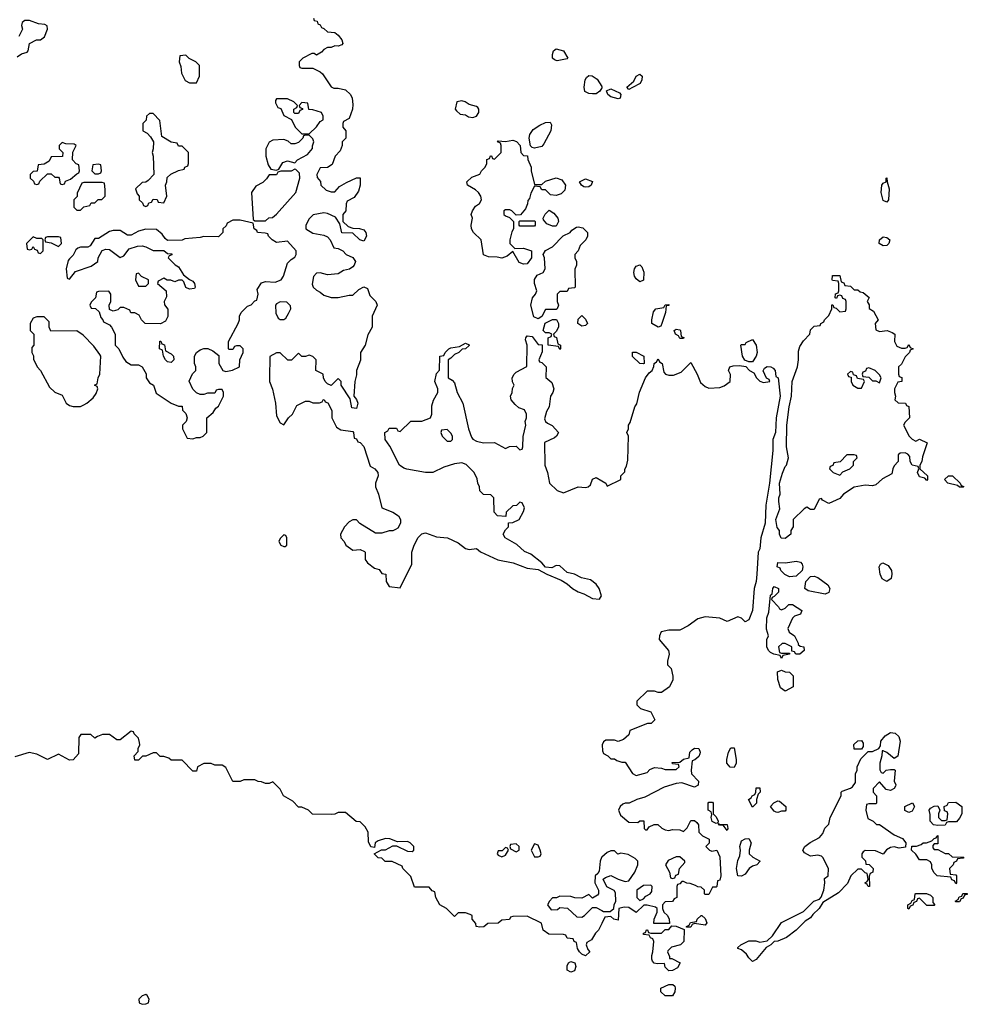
# Model space of a CAD drawing. Header units: inches. Extents: x 2701323 to 2964515, y 494916 to 722124.
# Tile 83 of 256: x 2756796 to 2762013, y 653022 to 658442. Entities that reach past the tile are written whole.
import ezdxf

# ---------------------------------------------------------------- set-up
doc = ezdxf.new("R2010")
doc.units = ezdxf.units.IN
doc.header["$MEASUREMENT"] = 0
doc.layers.add('C7655', color=7, linetype='Continuous')
doc.layers.add('C7665', color=7, linetype='Continuous')

msp = doc.modelspace()

# ---------------------------------------------------------------- linework, layer by layer
at = {"layer": 'C7655', "color": 2, "elevation": 2}
for points in [[(2756782, 658238), (2756806, 658254), (2756836.5, 658263.5), (2756842, 658270), (2756849.2, 658310.8), (2756889.4, 658330.6), (2756910, 658331), (2756933.2, 658346.8), (2756948.7, 658390), (2756948, 658408), (2756934.6, 658414.6), (2756899, 658419), (2756850, 658438), (2756823.6, 658436.4), (2756810, 658426), (2756806, 658410), (2756811.3, 658390), (2756791.1, 658348.9)], [(2758414, 658450), (2758418, 658438), (2758432.7, 658432.7), (2758438, 658418), (2758450, 658414), (2758458, 658398), (2758470, 658394), (2758490, 658374), (2758530, 658371.3), (2758550, 658356), (2758570, 658331.3), (2758574, 658310), (2758570, 658304), (2758550, 658295.3), (2758530, 658298), (2758510, 658288), (2758490, 658288), (2758470, 658278), (2758456.9, 658263.1), (2758430, 658246), (2758416.4, 658256.4), (2758403.6, 658256.4), (2758354, 658230), (2758334, 658210), (2758334, 658190), (2758338, 658178), (2758350, 658174), (2758410, 658174), (2758450, 658154), (2758463.6, 658143.6), (2758511.6, 658071.6), (2758525.4, 658065.4), (2758550, 658064.7), (2758590, 658054.8), (2758618, 658030), (2758625.5, 658010), (2758630, 657974), (2758627.3, 657950), (2758610, 657898), (2758578, 657882), (2758574, 657870), (2758574, 657850), (2758592, 657830), (2758590.7, 657789.3), (2758572, 657770), (2758571.1, 657748.9), (2758559.6, 657720.4), (2758532, 657690), (2758515.3, 657644.7), (2758490, 657628), (2758450, 657626), (2758432, 657590), (2758432.7, 657572.7), (2758451.6, 657551.6), (2758454, 657530), (2758483.6, 657503.6), (2758510, 657494), (2758530, 657494), (2758556.4, 657523.6), (2758594.6, 657545.4), (2758650, 657572), (2758670, 657572), (2758670.7, 657530), (2758662, 657498), (2758636.9, 657463.1), (2758598, 657442), (2758592.7, 657427.3), (2758591.1, 657388.9), (2758574, 657370), (2758574, 657330), (2758603.6, 657303.6), (2758630, 657294), (2758667.3, 657292.7), (2758690, 657284.7), (2758701, 657270), (2758706, 657250), (2758690, 657222), (2758669.1, 657229.1), (2758630, 657266), (2758570, 657268), (2758558, 657318), (2758535.3, 657355.3), (2758490, 657375.3), (2758470, 657379), (2758411.6, 657368.4), (2758390, 657346), (2758372, 657310), (2758372, 657290), (2758410, 657266), (2758470, 657254.8), (2758490, 657246), (2758506, 657230), (2758525.4, 657185.4), (2758550, 657182), (2758574, 657170), (2758594, 657150), (2758630, 657132), (2758644.7, 657110), (2758638, 657090), (2758630, 657082), (2758610.7, 657069.3), (2758578, 657062), (2758550, 657042), (2758490, 657038), (2758450, 657048), (2758430, 657046), (2758412.7, 657027.3), (2758405.4, 656985.4), (2758412, 656970), (2758430, 656952), (2758450, 656942), (2758470, 656924.7), (2758510, 656912), (2758550, 656912), (2758610, 656924.7), (2758630, 656924.7), (2758663.1, 656956.9), (2758690, 656971.3), (2758710, 656962), (2758723.4, 656923.4), (2758756.3, 656890), (2758763, 656870), (2758736.3, 656810), (2758737.3, 656750), (2758712.3, 656707.7), (2758697.1, 656650), (2758673, 656610), (2758672.5, 656567.5), (2758650.7, 656510), (2758650, 656486), (2758640.7, 656450), (2758636, 656370), (2758650, 656351.3), (2758657.3, 656330), (2758650, 656302), (2758624.7, 656304.7), (2758615.3, 656355.3), (2758566, 656430), (2758566, 656450), (2758550, 656466), (2758510, 656428), (2758490, 656438), (2758478, 656450), (2758468, 656470), (2758466, 656490), (2758426, 656510), (2758428, 656570), (2758410, 656588), (2758390, 656595.3), (2758370, 656588), (2758350, 656588), (2758330, 656606), (2758292.7, 656567.3), (2758272.7, 656567.3), (2758230, 656608), (2758210, 656608), (2758172.7, 656587.3), (2758171, 656470), (2758171, 656450), (2758187.1, 656407.1), (2758204, 656330), (2758210, 656262), (2758230, 656222), (2758250, 656212), (2758275.3, 656250), (2758298, 656270), (2758322, 656318), (2758370, 656342), (2758390, 656342), (2758410, 656332), (2758447.3, 656332.7), (2758462, 656338), (2758466, 656350), (2758471.6, 656351.6), (2758478, 656338), (2758492.7, 656332.7), (2758514, 656290), (2758514, 656250), (2758539.6, 656199.6), (2758563.6, 656183.6), (2758630, 656174), (2758634, 656170), (2758638, 656138), (2758650, 656134), (2758658, 656118), (2758670, 656114), (2758690, 656092), (2758724.7, 655984.7), (2758750.2, 655970.2), (2758768.2, 655950), (2758770.3, 655930), (2758754.9, 655890), (2758755.5, 655870), (2758770.7, 655830), (2758790, 655754), (2758850, 655730.7), (2758882, 655710), (2758892, 655690), (2758892, 655670), (2758878, 655642), (2758865.4, 655634.6), (2758850, 655628.7), (2758830, 655628.7), (2758790, 655615.3), (2758754.6, 655614.6), (2758669.1, 655669.1), (2758650, 655688), (2758630, 655688), (2758610, 655678), (2758584.7, 655650), (2758562, 655610), (2758564.7, 655590), (2758582, 655570), (2758592, 655550), (2758630, 655522), (2758670, 655524.7), (2758694.4, 655514.4), (2758698, 655510), (2758698, 655470), (2758710, 655452), (2758750, 655422), (2758775.3, 655415.3), (2758790, 655394), (2758812, 655390), (2758814, 655350), (2758830, 655322), (2758890, 655314), (2758954.6, 655445.4), (2758955.3, 655510), (2758968, 655550), (2758988.9, 655591.1), (2759010, 655612), (2759030, 655618), (2759090, 655596), (2759152, 655590), (2759210, 655562.8), (2759250, 655530.7), (2759270, 655526), (2759310, 655530.6), (2759332.8, 655512.8), (2759427.9, 655467.9), (2759512.1, 655452.1), (2759590, 655422), (2759650, 655416), (2759698, 655390), (2759776.4, 655356.4), (2759810, 655335.5), (2759838.8, 655310), (2759870, 655293), (2759902, 655282), (2759950, 655254.8), (2759988.7, 655251.3), (2759999, 655270), (2759985.2, 655310), (2759970, 655334), (2759938.7, 655358.7), (2759889.6, 655369.6), (2759850, 655389.4), (2759810, 655398), (2759770, 655435.1), (2759750, 655437), (2759725.2, 655425.2), (2759690, 655428.7), (2759671.3, 655451.3), (2759610, 655499.3), (2759574.6, 655514.6), (2759533.6, 655553.6), (2759468, 655590), (2759458, 655610), (2759470, 655634), (2759486, 655650), (2759487.3, 655672.7), (2759510, 655674), (2759546, 655690), (2759570, 655734), (2759575.3, 655755.3), (2759562, 655782), (2759550, 655786), (2759531.6, 655768.4), (2759510, 655766), (2759474, 655730), (2759472.7, 655707.3), (2759426, 655710), (2759408, 655730), (2759406, 655810), (2759390, 655826), (2759350, 655828), (2759328.9, 655848.9), (2759328, 655870), (2759318, 655890), (2759314.6, 655914.6), (2759298, 655950), (2759253.6, 655993.6), (2759230, 656002), (2759190, 655997.2), (2759130, 655978), (2759070, 655948.7), (2759030, 655949), (2758927.2, 655967.2), (2758910, 655972.7), (2758887, 655990), (2758834, 656094), (2758808.7, 656130), (2758806, 656170), (2758822, 656178), (2758830, 656194), (2758870, 656194), (2758878, 656178), (2758890, 656174), (2758950, 656232), (2759010, 656231.3), (2759058, 656250), (2759064, 656270), (2759064.7, 656315.3), (2759073.2, 656346.8), (2759098, 656390), (2759098, 656410), (2759082, 656450), (2759090, 656494), (2759107.3, 656512.7), (2759108, 656590), (2759130, 656594), (2759138, 656610), (2759158, 656630), (2759170, 656634.8), (2759218, 656642), (2759250, 656662), (2759270, 656652), (2759270.9, 656649.1), (2759250.9, 656629.1), (2759232, 656628), (2759214, 656610), (2759190, 656598), (2759170, 656578), (2759154, 656570), (2759154, 656470), (2759176.9, 656456.9), (2759190, 656442), (2759204.7, 656390), (2759236, 656330), (2759266, 656190), (2759284, 656144), (2759290, 656132), (2759310, 656122), (2759350, 656112), (2759410, 656114), (2759470, 656082), (2759492.7, 656092.7), (2759530, 656094), (2759550, 656074), (2759562, 656078), (2759566, 656090), (2759567.3, 656147.3), (2759582, 656210), (2759578, 656230), (2759586, 656250), (2759586, 656270), (2759574.6, 656294.6), (2759544.7, 656304.7), (2759523.1, 656323.1), (2759502, 656350), (2759498, 656370), (2759508, 656390), (2759508.9, 656411.1), (2759518, 656430), (2759508.9, 656448.9), (2759508, 656470), (2759518, 656490), (2759530, 656502), (2759587.3, 656532.7), (2759589, 656650), (2759581.2, 656678.8), (2759582, 656690), (2759590, 656702), (2759618, 656698), (2759650, 656654), (2759672.7, 656652.7), (2759672.7, 656612.7), (2759654, 656570), (2759658, 656558), (2759670, 656554), (2759694, 656530), (2759692.7, 656472.7), (2759725.4, 656445.4), (2759736, 656410), (2759731.3, 656390), (2759718, 656370), (2759711, 656310), (2759695.3, 656284.7), (2759685.4, 656245.4), (2759691.3, 656230), (2759700.7, 656220.7), (2759727.1, 656207.1), (2759762, 656170), (2759752, 656150), (2759739.8, 656140.2), (2759686, 656114), (2759686.8, 655990), (2759701, 655950), (2759712, 655890), (2759754, 655850), (2759790, 655838), (2759870, 655870.8), (2759910, 655866), (2759926, 655870), (2759939, 655881), (2759950, 655912), (2759970, 655922), (2760000, 655903.5)], [(2760000, 658066.5), (2759990, 658049), (2759970, 658034), (2759950, 658032.7), (2759930, 658035.1), (2759906.8, 658046.8), (2759904, 658070), (2759908.7, 658110), (2759916.4, 658123.6), (2759930, 658134), (2759947.3, 658132.7), (2759974.4, 658114.4), (2760000, 658073.2)], [(2760000, 653466), (2759982, 653430), (2759966, 653414), (2759943.6, 653376.4), (2759918, 653362), (2759914, 653350), (2759923.6, 653323.6), (2759934, 653310), (2759910, 653288), (2759890, 653298), (2759878, 653310), (2759866, 653330), (2759862, 653362), (2759848, 653368), (2759842, 653382), (2759810, 653386), (2759802, 653402), (2759790, 653406), (2759708.4, 653408.4), (2759678, 653430), (2759668.4, 653468.4), (2759590, 653508), (2759510, 653506), (2759498, 653502), (2759491.6, 653488.4), (2759450, 653486), (2759430, 653468), (2759372.7, 653467.3), (2759351.6, 653448.4), (2759330, 653446), (2759308, 653450), (2759307.3, 653467.3), (2759286, 653490), (2759286, 653510), (2759276.4, 653516.4), (2759250, 653526), (2759210, 653526), (2759190, 653506), (2759146, 653550), (2759108.7, 653568.7), (2759086, 653610), (2759082, 653642), (2759067.3, 653647.3), (2759050, 653666), (2758970, 653666), (2758950, 653726), (2758906, 653770), (2758902, 653782), (2758847.3, 653807.3), (2758808.4, 653808.4), (2758790, 653826), (2758768.7, 653828.7), (2758748, 653850), (2758788.4, 653871.6), (2758810, 653872), (2758850, 653894), (2758870, 653894), (2758930, 653864.7), (2758956.4, 653863.6), (2758966, 653870), (2758966, 653890), (2758946, 653910), (2758930, 653918), (2758876.4, 653916.4), (2758833.6, 653933.6), (2758810, 653934), (2758770, 653922), (2758752, 653910), (2758750, 653886), (2758728.4, 653888.4), (2758716.4, 653916.4), (2758714, 653970), (2758698, 653998), (2758670, 654026), (2758648.4, 654028.4), (2758590, 654078), (2758550, 654078), (2758531.6, 654068.4), (2758510, 654066), (2758408.4, 654068.4), (2758386, 654090), (2758350, 654108), (2758330, 654108), (2758300.4, 654140.4), (2758248.7, 654168.7), (2758230, 654206), (2758190, 654246), (2758170, 654238), (2758150, 654238), (2758127.3, 654247.3), (2758108.4, 654248.4), (2758090, 654258), (2758030, 654258), (2758010, 654248), (2757970, 654248), (2757930, 654326), (2757910, 654338), (2757870, 654338), (2757850, 654348), (2757810, 654348), (2757774, 654330), (2757770, 654306), (2757750, 654306), (2757690, 654366), (2757630, 654366), (2757616.4, 654376.4), (2757590, 654386), (2757570, 654386), (2757550, 654406), (2757530, 654406), (2757490, 654388), (2757472.7, 654387.3), (2757450, 654366), (2757430, 654366), (2757426, 654390), (2757447.3, 654412.7), (2757448, 654430), (2757458, 654450), (2757456.4, 654463.6), (2757450, 654486), (2757426, 654510), (2757422, 654522), (2757410, 654526), (2757350, 654478), (2757330, 654478), (2757290, 654508), (2757252.7, 654507.3), (2757223.6, 654496.4), (2757210, 654486), (2757187.3, 654507.3), (2757132.7, 654507.3), (2757122, 654490), (2757119.6, 654400.4), (2757090, 654368), (2757070, 654366), (2757010, 654398), (2756948.9, 654368.9), (2756890, 654398), (2756848.4, 654408.4), (2756770, 654384)], [(2760000, 653831.8), (2759998, 653830), (2759991, 653810), (2759986, 653754), (2759978.8, 653741.2), (2759964.7, 653730), (2759962, 653690), (2759982, 653650), (2759982, 653630), (2759976.9, 653623.1), (2759950, 653606), (2759930, 653626), (2759890, 653606), (2759852.7, 653607.3), (2759830, 653615.3), (2759770, 653618), (2759751.6, 653608.4), (2759730, 653608), (2759712, 653590), (2759702, 653570), (2759722, 653542), (2759756.4, 653543.6), (2759770, 653554), (2759811.6, 653551.6), (2759863.6, 653503.6), (2759890, 653502), (2759906, 653510), (2759950, 653554), (2759970, 653554), (2760000, 653537.5)]]:
    msp.add_lwpolyline(points, dxfattribs=at)
at = {"layer": 'C7655', "color": 2}
for points, elevation in [([(2759755.3, 658215.3), (2759740.2, 658220.2), (2759729, 658230), (2759729.1, 658250.9), (2759735.3, 658270), (2759750, 658281), (2759790.6, 658270.6), (2759814, 658230), (2759810, 658226)], 2), ([(2757710, 658246), (2757678, 658242), (2757674, 658210), (2757683.6, 658183.6), (2757686.4, 658146.4), (2757706.4, 658106.4), (2757730, 658094), (2757770, 658094), (2757786, 658130), (2757786, 658190), (2757766, 658210), (2757728.4, 658228.4)], 2), ([(2758270, 658006), (2758210, 658006), (2758203.6, 657996.4), (2758203.6, 657983.6), (2758218, 657958), (2758232.7, 657952.7), (2758250, 657914), (2758292, 657892), (2758312, 657850), (2758350, 657814), (2758390, 657814), (2758430, 657852), (2758450, 657882), (2758466, 657890), (2758466, 657910), (2758458, 657930), (2758410, 657946), (2758387.3, 657947.3), (2758382, 657982), (2758350, 657986), (2758334, 657970), (2758338, 657958), (2758352.7, 657952.7), (2758352.7, 657947.3), (2758338, 657942), (2758330, 657926), (2758310, 657926), (2758306, 657930), (2758306, 657950), (2758322, 657958), (2758326, 657970), (2758306, 657990)], 2), ([(2759230, 657994.5), (2759202, 657990), (2759194, 657950), (2759199.8, 657939.8), (2759221, 657921), (2759250, 657918), (2759267.1, 657907.1), (2759290, 657902.8), (2759310, 657911.3), (2759324, 657930), (2759324, 657950), (2759318, 657958), (2759310, 657964), (2759270, 657974), (2759248, 657990)], 6), ([(2757530, 657926), (2757510, 657926), (2757494, 657910), (2757491.6, 657888.4), (2757474, 657870), (2757474, 657830), (2757496.9, 657816.9), (2757516.9, 657796.9), (2757532, 657770), (2757531.6, 657731.6), (2757526, 657710), (2757531.3, 657690), (2757534, 657590), (2757503.6, 657556.4), (2757490, 657548), (2757470, 657546), (2757434, 657510), (2757443.6, 657483.6), (2757454, 657470), (2757454, 657450), (2757472.7, 657432.7), (2757478, 657418), (2757490, 657414), (2757502, 657418), (2757507.3, 657432.7), (2757522, 657438), (2757530, 657454), (2757552.7, 657452.7), (2757558, 657438), (2757590, 657434), (2757606, 657470), (2757598, 657530), (2757606, 657550), (2757607.3, 657572.7), (2757628.4, 657591.6), (2757670, 657612), (2757702, 657618), (2757706, 657630), (2757722, 657638), (2757726, 657650), (2757726, 657710), (2757690, 657746), (2757670, 657746), (2757662, 657762), (2757630, 657768), (2757578, 657798), (2757567.3, 657887.3)], 2), ([(2759630, 657735.3), (2759618, 657738), (2759608, 657748), (2759601.2, 657790), (2759605.2, 657810), (2759622.9, 657837.1), (2759658.9, 657861.1), (2759690, 657876), (2759716.9, 657876.9), (2759723.6, 657863.6), (2759720.7, 657830), (2759682, 657758), (2759670, 657744)], 2), ([(2758390, 657806), (2758370, 657806), (2758358, 657802), (2758354, 657790), (2758330, 657766), (2758310, 657758), (2758290, 657758), (2758273.6, 657773.6), (2758250, 657782), (2758190, 657778), (2758170, 657768), (2758151.3, 657730), (2758151.3, 657690), (2758163.6, 657643.6), (2758178, 657618), (2758210, 657614), (2758222, 657618), (2758244.7, 657655.3), (2758270, 657664.7), (2758310, 657654), (2758326, 657670), (2758380.4, 657699.6), (2758407.3, 657732.7), (2758407.3, 657747.3), (2758415.3, 657770), (2758410, 657786)], 2), ([(2759630, 657534), (2759670, 657534), (2759690, 657552), (2759750, 657571.3), (2759781, 657561), (2759801, 657530), (2759797.3, 657502.7), (2759777.3, 657482.7), (2759750, 657474), (2759718, 657478), (2759690, 657506), (2759670, 657506), (2759662, 657522), (2759630, 657526), (2759610, 657486), (2759602, 657458), (2759592.7, 657447.3), (2759591.6, 657428.4), (2759579.6, 657400.4), (2759552.7, 657367.3), (2759530, 657366), (2759506, 657390), (2759494.6, 657394.6), (2759470, 657395.3), (2759462, 657390), (2759462, 657370), (2759470, 657362), (2759492.7, 657352.7), (2759514, 657330), (2759514, 657290), (2759505.4, 657274.6), (2759494, 657230), (2759494, 657210), (2759522, 657182), (2759570, 657184.7), (2759614, 657170), (2759614, 657130), (2759590, 657098), (2759570, 657095.3), (2759545.6, 657105.6), (2759510, 657166), (2759479.8, 657140.2), (2759450, 657129), (2759425.4, 657134.6), (2759376.4, 657136.4), (2759350, 657148), (2759337.2, 657230), (2759294, 657270), (2759284, 657290), (2759282, 657310), (2759288, 657350), (2759282, 657370), (2759288.7, 657390), (2759305.6, 657414.4), (2759328, 657430), (2759338, 657450), (2759334, 657470), (2759322, 657490), (2759305.6, 657505.6), (2759262, 657530), (2759258, 657550), (2759284.7, 657575.3), (2759328.4, 657591.6), (2759338, 657610), (2759358, 657630), (2759368, 657650), (2759368.4, 657671.6), (2759382, 657678), (2759387.3, 657692.7), (2759392.7, 657692.7), (2759398, 657678), (2759410, 657674), (2759446, 657710), (2759446, 657750), (2759442, 657762), (2759426, 657770), (2759430, 657774), (2759470, 657772), (2759510, 657778), (2759530.9, 657770.9), (2759552, 657750), (2759554, 657710), (2759570, 657694), (2759592, 657692), (2759592.7, 657672.7), (2759612, 657630), (2759612, 657610)], 2), ([(2757030, 657766), (2757014, 657750), (2757014, 657730), (2757034, 657710), (2757032, 657688), (2756970, 657686), (2756958, 657662), (2756930, 657646), (2756898, 657642), (2756892.7, 657607.3), (2756870, 657606), (2756854, 657590), (2756854, 657570), (2756872.7, 657552.7), (2756878, 657538), (2756890, 657534), (2756902, 657538), (2756907.3, 657552.7), (2756950, 657594), (2756970, 657594), (2756990, 657574), (2757010, 657574), (2757014, 657570), (2757018, 657538), (2757030, 657534), (2757042, 657538), (2757048, 657552), (2757076.4, 657563.6), (2757110, 657594), (2757122, 657598), (2757126, 657610), (2757122, 657642), (2757107.3, 657647.3), (2757086, 657670), (2757088.4, 657711.6), (2757106, 657750), (2757096.4, 657756.4), (2757050, 657758)], 2), ([(2757230, 657646), (2757198, 657642), (2757194, 657610), (2757210, 657594), (2757230, 657594), (2757242, 657598), (2757246, 657610), (2757242, 657642)], 2), ([(2758310, 657618), (2758290, 657608), (2758232.7, 657607.3), (2758218, 657602), (2758210, 657588), (2758170, 657588), (2758154.8, 657565.2), (2758134, 657546), (2758095.3, 657524.7), (2758071.3, 657490), (2758082, 657342), (2758090, 657334), (2758150, 657334), (2758168.4, 657351.6), (2758187.3, 657352.7), (2758210, 657372), (2758315.3, 657490), (2758338, 657570), (2758336.4, 657596.4), (2758316.4, 657616.4)], 2), ([(2759910, 657519), (2759902, 657522), (2759888, 657530), (2759878, 657550), (2759910, 657566), (2759950, 657551), (2759942, 657530), (2759930, 657522)], 2), ([(2757250, 657546), (2757150, 657546), (2757138, 657542), (2757112.7, 657487.3), (2757111.6, 657468.4), (2757094, 657450), (2757094, 657410), (2757110, 657394), (2757130, 657394), (2757148.4, 657411.6), (2757182, 657418), (2757190, 657434), (2757210, 657434), (2757228.4, 657451.6), (2757247.3, 657452.7), (2757266, 657470), (2757267.3, 657507.3), (2757262, 657542)], 2), ([(2759730, 657306), (2759698, 657318), (2759680.4, 657340.4), (2759678, 657350), (2759688.4, 657371.6), (2759710, 657394), (2759736.9, 657376.9), (2759758, 657350), (2759762, 657330), (2759750, 657306)], 2), ([(2758010, 657338), (2757970, 657338), (2757938, 657322), (2757932.7, 657307.3), (2757914, 657290), (2757914, 657270), (2757890, 657246), (2757810, 657248.7), (2757790, 657242), (2757705.4, 657234.6), (2757690, 657228), (2757610, 657226), (2757596.4, 657236.4), (2757580.4, 657260.4), (2757550, 657286), (2757490, 657288), (2757450, 657278), (2757410, 657255.3), (2757390, 657255.3), (2757350, 657282), (2757310, 657282), (2757290, 657275.3), (2757230, 657238), (2757210, 657238), (2757183.6, 657196.4), (2757171.3, 657188.7), (2757130, 657188.7), (2757116.9, 657183.1), (2757105.4, 657174.6), (2757090, 657146), (2757070, 657126), (2757063.6, 657116.4), (2757052, 657070), (2757058, 657018), (2757070, 657014), (2757104, 657056), (2757190, 657084.7), (2757226, 657110), (2757228.4, 657131.6), (2757250, 657172), (2757270, 657178), (2757290, 657176), (2757350, 657132), (2757370, 657142), (2757399, 657181), (2757444.7, 657195.3), (2757470, 657196), (2757490, 657191.3), (2757530, 657171.3), (2757590, 657172), (2757610, 657154), (2757632.7, 657152.7), (2757632.7, 657147.3), (2757618, 657142), (2757614, 657130), (2757651.6, 657091.6), (2757670, 657082), (2757698, 657038), (2757731.1, 657011.1), (2757750, 657002), (2757758, 656990), (2757762, 656970), (2757758, 656962), (2757730, 656958), (2757710, 656968), (2757699, 656999), (2757690, 657008), (2757670, 657008), (2757650, 656998), (2757627.3, 657007.3), (2757608.4, 657008.4), (2757590, 657018), (2757558, 657002), (2757554, 656990), (2757602, 656950), (2757603.6, 656916.4), (2757592, 656890), (2757592.7, 656872.7), (2757611.6, 656848.4), (2757611.6, 656808.4), (2757598, 656782), (2757572, 656768), (2757486, 656770), (2757466, 656790), (2757454.6, 656814.6), (2757430, 656828), (2757408.4, 656828.4), (2757402, 656842), (2757370, 656858), (2757350, 656858), (2757336, 656844), (2757310, 656838), (2757290, 656846), (2757288, 656870), (2757298, 656890), (2757298, 656930), (2757287.3, 656947.3), (2757230, 656946), (2757218, 656942), (2757214, 656910), (2757190, 656886), (2757182, 656870), (2757190, 656854), (2757212.7, 656852.7), (2757232.7, 656832.7), (2757242, 656802), (2757254, 656790), (2757258, 656778), (2757290, 656762), (2757302, 656750), (2757322, 656710), (2757322, 656650), (2757342, 656630), (2757363.5, 656583.5), (2757379.8, 656559.8), (2757410, 656542), (2757450, 656542), (2757471.1, 656531.1), (2757491.6, 656491.6), (2757492, 656470), (2757510, 656442), (2757532, 656430), (2757546.8, 656386.8), (2757630, 656331.3), (2757670, 656314), (2757690, 656314), (2757692.7, 656292.7), (2757710, 656274), (2757718, 656250), (2757712, 656230), (2757692, 656210), (2757692, 656190), (2757718, 656138), (2757750, 656134), (2757770, 656142), (2757790, 656142), (2757806, 656150), (2757826, 656170), (2757826, 656250), (2757860.4, 656279.6), (2757876.4, 656303.6), (2757890, 656314), (2757918, 656370), (2757918, 656390), (2757910, 656406), (2757890, 656406), (2757878, 656402), (2757870, 656386), (2757830, 656386), (2757810, 656378), (2757790, 656378), (2757770, 656388), (2757750, 656408), (2757728.7, 656451.3), (2757747.3, 656492.7), (2757766, 656510), (2757766, 656530), (2757758, 656550), (2757758, 656590), (2757768.7, 656610), (2757790, 656624.7), (2757810, 656631.3), (2757830.9, 656630.9), (2757859.8, 656619.8), (2757892.7, 656592.7), (2757892, 656550), (2757914, 656510), (2757930, 656506), (2757968.4, 656511.6), (2758006, 656530), (2758008, 656570), (2758026, 656610), (2758026, 656630), (2758010, 656646), (2757990, 656646), (2757978, 656642), (2757970, 656626), (2757950, 656626), (2757946, 656630), (2757946, 656670), (2757998, 656770), (2758006, 656790), (2758006, 656810), (2758015.3, 656830), (2758050, 656864.7), (2758070, 656872), (2758090, 656894), (2758102, 656898), (2758108, 656930), (2758103.1, 656956.9), (2758126.3, 656993.7), (2758150, 657001), (2758203.1, 656996.9), (2758235.3, 657010), (2758249, 657030), (2758270, 657102), (2758290, 657122), (2758310, 657134), (2758318, 657150), (2758318, 657170), (2758270, 657222), (2758210, 657215.3), (2758186, 657230), (2758166, 657250), (2758162, 657262), (2758147.3, 657267.3), (2758106, 657270), (2758102, 657282), (2758086, 657290), (2758082, 657322)], 2), ([(2759550, 657306), (2759546, 657310), (2759546, 657330), (2759550, 657334), (2759630, 657334), (2759634, 657330), (2759634, 657310), (2759630, 657306)], 2), ([(2759650, 656795.3), (2759626, 656806), (2759609.4, 656870), (2759619, 656910), (2759635.3, 656930), (2759642, 656950), (2759629.3, 656989.3), (2759629.2, 657010.8), (2759645.2, 657034.8), (2759678, 657050), (2759688, 657070), (2759686, 657130), (2759678, 657150), (2759690, 657172), (2759730, 657192), (2759787.3, 657252.7), (2759826, 657270), (2759836.4, 657283.6), (2759860.4, 657299.6), (2759870, 657302), (2759896, 657296), (2759922, 657270), (2759922, 657250), (2759912, 657230), (2759882, 657198), (2759871, 657169), (2759852, 657150), (2759852, 657130), (2759862, 657110), (2759862, 657090), (2759851.6, 657068.4), (2759854, 656970), (2759850, 656966), (2759818, 656962), (2759810, 656946), (2759770, 656946), (2759754, 656930), (2759754, 656890), (2759762, 656870), (2759754, 656850), (2759750, 656846), (2759690, 656846), (2759670, 656808)], 2), ([(2756870, 657246), (2756834, 657210), (2756838, 657178), (2756850, 657174), (2756862, 657178), (2756870, 657194), (2756878, 657178), (2756892.7, 657172.7), (2756898, 657158), (2756910, 657154), (2756926, 657170), (2756926, 657230), (2756918, 657238), (2756890, 657238)], 2), ([(2757010, 657246), (2756950, 657246), (2756938, 657242), (2756934, 657230), (2756938, 657218), (2756970, 657214), (2757010, 657194), (2757026, 657210), (2757022, 657242)], 2), ([(2757450, 657046), (2757438, 657042), (2757434, 657010), (2757450, 656974), (2757490, 656974), (2757506, 656990), (2757506, 657010), (2757467.3, 657027.3)], 2), ([(2758230, 656888), (2758210, 656878), (2758204.7, 656870), (2758205.4, 656825.4), (2758219.6, 656799.6), (2758230, 656792), (2758250, 656792), (2758260.4, 656799.6), (2758276.4, 656823.6), (2758288, 656850), (2758287.3, 656867.3), (2758267.3, 656887.3)], 2), ([(2756930, 656806), (2756890, 656806), (2756870, 656798), (2756854, 656770), (2756854, 656730), (2756874, 656710), (2756874, 656650), (2756863.6, 656636.4), (2756862, 656610), (2756871.6, 656591.6), (2756872.7, 656572.7), (2756892, 656530), (2756910.9, 656510.9), (2756959.6, 656419.6), (2756990, 656392), (2757030, 656374), (2757052, 656330), (2757070, 656318), (2757090, 656312), (2757130, 656312), (2757150, 656322), (2757166, 656330), (2757200.4, 656359.6), (2757216.4, 656383.6), (2757226, 656410), (2757222, 656422), (2757208, 656430), (2757222, 656438), (2757228, 656470), (2757238, 656490), (2757242, 656590), (2757238, 656598), (2757204.7, 656644.7), (2757144.7, 656704.7), (2757110, 656728.7), (2756968, 656728), (2756958, 656750), (2756958, 656778)], 2), ([(2759890, 656755.3), (2759868.7, 656770), (2759870, 656794), (2759890, 656814), (2759910, 656794), (2759922, 656770), (2759910, 656758)], 2), ([(2759770, 656626), (2759762, 656642), (2759706, 656650), (2759706, 656690), (2759722, 656698), (2759726, 656710), (2759710, 656718), (2759690, 656718), (2759678, 656730), (2759688.7, 656771.3), (2759730, 656792), (2759751.3, 656791.3), (2759762, 656770), (2759762, 656750), (2759750, 656726), (2759734, 656710), (2759738, 656698), (2759751.6, 656691.6), (2759758, 656658), (2759774, 656650), (2759774, 656630)], 2), ([(2757630, 656555.3), (2757610, 656558), (2757598, 656570), (2757588, 656590), (2757582, 656622), (2757566, 656630), (2757567.3, 656672.7), (2757572.7, 656672.7), (2757578, 656658), (2757592.7, 656652.7), (2757598, 656618), (2757630, 656602), (2757642, 656590), (2757644.7, 656570)], 2), ([(2759150, 656186), (2759118, 656182), (2759114, 656170), (2759122, 656150), (2759150, 656122), (2759170, 656122), (2759178, 656130), (2759178, 656150), (2759170, 656166)], 2), ([(2758250, 655606), (2758230, 655586), (2758222, 655570), (2758234, 655550), (2758250, 655542), (2758258, 655542), (2758266, 655550), (2758266, 655590), (2758262, 655602)], 2), ([(2759470, 653886), (2759452.7, 653867.3), (2759430, 653866), (2759424.7, 653850), (2759430, 653842), (2759450, 653834), (2759470, 653842), (2759486, 653870), (2759482, 653882)], 2), ([(2759530, 653906), (2759498, 653902), (2759494, 653890), (2759498, 653878), (2759530, 653862), (2759546, 653870), (2759546, 653890)], 2), ([(2759630, 653906), (2759612, 653870), (2759630, 653834), (2759650, 653834), (2759662, 653838), (2759666, 653850), (2759662, 653870), (2759650, 653898)], 2), ([(2759830, 653198), (2759809.2, 653209.2), (2759810, 653234), (2759818, 653250), (2759830, 653258), (2759852, 653250), (2759858, 653230), (2759850, 653206)], 2), ([(2757490, 653075.3), (2757470, 653068), (2757452, 653050), (2757454, 653030), (2757470, 653022), (2757490, 653024.7), (2757506, 653030), (2757508, 653050), (2757498, 653070)], 6)]:
    msp.add_lwpolyline(points, close=True, dxfattribs=dict(at, elevation=elevation))
at = {"layer": 'C7665', "color": 2, "elevation": 2}
for points in [[(2760150, 658058), (2760138, 658070), (2760176.5, 658103.5), (2760190, 658131.3), (2760210, 658142), (2760222, 658130), (2760221, 658110), (2760211, 658090), (2760170, 658068)], [(2760090, 658005.2), (2760050, 658017.2), (2760034, 658030), (2760026, 658050), (2760050, 658061), (2760098.8, 658038.8), (2760104.7, 658030), (2760102, 658010)], [(2761570, 657438), (2761550, 657446), (2761539, 657490), (2761542, 657530), (2761550, 657542), (2761566, 657550), (2761566, 657570), (2761570, 657572), (2761571.3, 657550), (2761582.8, 657510), (2761578, 657450)], [(2761550, 657197.2), (2761528, 657210), (2761528.7, 657230), (2761550, 657246.8), (2761570, 657242.8), (2761586, 657230), (2761581, 657210), (2761570, 657199)], [(2760210, 656999), (2760190, 657015.3), (2760181.2, 657030), (2760177.2, 657050), (2760181.2, 657070), (2760190, 657084.7), (2760210, 657092), (2760221, 657081), (2760232.4, 657052.4), (2760230, 657008.7)], [(2761390, 656954), (2761410, 656954), (2761423.6, 656943.6), (2761439.6, 656939.6), (2761472.7, 656912.7), (2761462, 656890), (2761471.6, 656871.6), (2761472.7, 656852.7), (2761496.9, 656836.9), (2761522, 656790), (2761504.7, 656770), (2761510, 656734), (2761530, 656724.7), (2761570.9, 656730.9), (2761599.6, 656719.6), (2761614, 656710), (2761612, 656670), (2761625.4, 656645.4), (2761650, 656634), (2761670, 656634), (2761682, 656638), (2761690, 656654), (2761698, 656638), (2761714, 656630), (2761698, 656622), (2761694, 656610), (2761670, 656586), (2761650, 656546), (2761634, 656530), (2761634, 656490), (2761638, 656478), (2761651.6, 656471.6), (2761652, 656450), (2761630, 656446), (2761612, 656410), (2761611.3, 656390), (2761618, 656370), (2761614, 656350), (2761632.7, 656332.7), (2761671.6, 656331.6), (2761678, 656318), (2761691.6, 656311.6), (2761694, 656250), (2761670, 656226), (2761662, 656210), (2761692, 656150), (2761710, 656132), (2761730, 656122), (2761750, 656132), (2761791.6, 656111.6), (2761765.4, 656034.6), (2761762, 656010), (2761752, 655990), (2761752, 655970), (2761794, 655930), (2761794, 655910), (2761790, 655906), (2761778, 655918), (2761750, 655926), (2761738, 655950), (2761746, 655970), (2761742, 655982), (2761708.7, 655988.7), (2761698, 656010), (2761696.4, 656036.4), (2761686, 656050), (2761670, 656058), (2761643.6, 656056.4), (2761632.7, 656047.3), (2761632, 656010), (2761610, 655986), (2761602, 655970), (2761598, 655942), (2761546.4, 655913.6), (2761510, 655882), (2761490, 655875.3), (2761450, 655879), (2761390, 655868.7), (2761332, 655830), (2761310, 655806), (2761250, 655778), (2761216.4, 655796.4), (2761210, 655806), (2761198, 655802), (2761170, 655746), (2761150, 655746), (2761130, 655758), (2761114, 655750), (2761054, 655690), (2761054, 655650), (2761042, 655630), (2761042, 655610), (2761010, 655586), (2760988, 655588), (2760978, 655610), (2760978, 655630), (2760965.6, 655645.6), (2760958.4, 655690), (2760981.2, 655750), (2760975.1, 655790), (2760975.1, 655810), (2760982, 655830), (2760978.4, 655890), (2760994.8, 655945.2), (2761010, 655982), (2761018, 655990), (2761028.7, 656030), (2761017.2, 656090), (2761019.5, 656210), (2761032, 656310), (2761044.5, 656370), (2761049.4, 656450), (2761078, 656530), (2761083.7, 656570), (2761083.3, 656616.7), (2761090, 656642), (2761110, 656674), (2761146, 656710), (2761150, 656734), (2761170, 656754), (2761202, 656758), (2761206, 656770), (2761222, 656778), (2761226, 656790), (2761250, 656814), (2761266, 656850), (2761267.3, 656872.7), (2761272.7, 656872.7), (2761278, 656858), (2761290, 656854), (2761310, 656834), (2761342, 656838), (2761346, 656850), (2761346, 656890), (2761342, 656902), (2761327.3, 656907.3), (2761322, 656922), (2761310, 656926), (2761298, 656922), (2761292.7, 656907.3), (2761286, 656910), (2761287.3, 656932.7), (2761302, 656938), (2761306, 656950), (2761306, 656990), (2761302, 657002), (2761270, 657006), (2761268, 657010), (2761270, 657034), (2761310, 657034), (2761318, 656998), (2761332.7, 656992.7), (2761338, 656978), (2761370, 656974)], [(2760310, 656749), (2760275.3, 656770), (2760275.3, 656790), (2760285.6, 656834.4), (2760298, 656850), (2760342, 656858), (2760350, 656872), (2760370, 656874), (2760370, 656868), (2760354, 656866), (2760351.3, 656830), (2760331.1, 656768.9), (2760324.7, 656755.3)], [(2760430, 656686), (2760422, 656702), (2760406, 656710), (2760398, 656730), (2760410, 656738), (2760430, 656734), (2760434, 656730), (2760438, 656698), (2760451.6, 656691.6), (2760450, 656686)], [(2760810, 656558), (2760788, 656568), (2760775.3, 656590), (2760766, 656650), (2760770, 656654), (2760790, 656654), (2760795.3, 656664.7), (2760830, 656682), (2760850.6, 656650.6), (2760856, 656610), (2760850.9, 656589.1), (2760830, 656558)], [(2760230, 656548), (2760209.2, 656549.2), (2760170, 656588), (2760168.9, 656611.1), (2760190, 656612), (2760232, 656590), (2760234, 656550)], [(2761370, 656506), (2761354, 656490), (2761358, 656478), (2761374, 656474), (2761374, 656450), (2761382, 656430), (2761410, 656414), (2761430, 656414), (2761446, 656450), (2761442, 656462), (2761407.3, 656467.3), (2761402, 656482), (2761386, 656486), (2761382, 656502)], [(2761470, 656526), (2761458, 656522), (2761452.7, 656507.3), (2761438, 656502), (2761434, 656490), (2761438, 656478), (2761470, 656474), (2761490, 656454), (2761510, 656454), (2761530, 656442), (2761538, 656470), (2761530, 656486), (2761506, 656510)], [(2761390, 656046), (2761350, 656046), (2761312.7, 656007.3), (2761278, 656002), (2761272.7, 655987.3), (2761258, 655982), (2761254, 655970), (2761274, 655950), (2761310, 655934), (2761327.3, 655952.7), (2761366, 655970), (2761386, 655990), (2761386, 656010), (2761406, 656030), (2761402, 656042)], [(2761990, 655868), (2761970, 655868.7), (2761958, 655878), (2761906, 655890), (2761888, 655910), (2761909.3, 655930.7), (2761930.7, 655930.7), (2761974, 655890), (2761978, 655878), (2761992.7, 655872.7)], [(2761034.6, 655374.6), (2761008.7, 655388.7), (2760986, 655410), (2760982, 655422), (2760966, 655430), (2760970, 655454), (2761012, 655452), (2761070, 655460.7), (2761095.2, 655455.2), (2761104, 655444), (2761107.3, 655430), (2761102.8, 655410), (2761070, 655379)], [(2761570, 655349.2), (2761544.1, 655364.1), (2761532.7, 655390), (2761526.6, 655430), (2761535.1, 655444.9), (2761547.5, 655452.5), (2761576.7, 655436.7), (2761594.8, 655410), (2761597.3, 655390), (2761593.4, 655366.6)], [(2761230, 655279), (2761137.2, 655297.2), (2761118, 655310), (2761124, 655350), (2761150, 655376), (2761170, 655378.8), (2761190, 655370.8), (2761244.7, 655330), (2761256, 655310), (2761250, 655288.7)], [(2760990, 655194), (2761010, 655202), (2761030, 655222), (2761050, 655222), (2761102, 655190), (2761094, 655170), (2761061, 655159), (2761050, 655148), (2761024.7, 655090), (2761031.3, 655070), (2761062, 655050), (2761082, 655010), (2761082, 655002), (2761092.7, 654992.7), (2761112, 654990), (2761114, 654970), (2761091.6, 654948.4), (2761068.4, 654948.4), (2761062, 654962), (2761046, 654966), (2761046, 654990), (2761010, 655008), (2760992.7, 655007.3), (2760974, 654990), (2760978, 654958), (2760990, 654954), (2761034, 654954), (2761034, 654950), (2760998, 654942), (2760990, 654926), (2760982, 654942), (2760948.4, 654948.4), (2760930, 654958), (2760918, 654970), (2760909.2, 654990), (2760909.3, 655030), (2760918, 655050), (2760906.8, 655086.8), (2760909.3, 655150), (2760920.4, 655179.6), (2760930, 655274), (2760938, 655282), (2760942, 655310), (2760950, 655322), (2760974, 655310), (2760974, 655290), (2760950, 655266), (2760938, 655262), (2760934, 655250), (2760974, 655210), (2760978, 655198)], [(2761010, 654746), (2760984.7, 654764.7), (2760968.7, 654810), (2760968.4, 654851.6), (2760990, 654862), (2761010, 654852), (2761034, 654850), (2761054, 654830), (2761054, 654770)], [(2761610, 654375.3), (2761570, 654408), (2761550, 654418), (2761543.6, 654416.4), (2761542, 654390), (2761531, 654350), (2761532, 654312), (2761538, 654298), (2761550, 654294), (2761566, 654310), (2761590, 654314.8), (2761610, 654314.8), (2761616, 654310), (2761610.8, 654250), (2761618.8, 654230), (2761616.8, 654223.2), (2761610.6, 654209.4), (2761590, 654199), (2761565.2, 654205.2), (2761530, 654246), (2761494, 654210), (2761494, 654190), (2761512, 654170), (2761512, 654130), (2761510, 654126), (2761470, 654126), (2761458, 654122), (2761454, 654090), (2761465.4, 654045.4), (2761494, 654030), (2761512, 654012), (2761530, 654011.3), (2761610, 653954.8), (2761655.3, 653935.3), (2761674, 653910), (2761672.7, 653887.3), (2761638, 653882), (2761610, 653889.2), (2761590, 653885.2), (2761567.3, 653872.7), (2761550, 653848.7), (2761507.3, 653867.3), (2761450, 653868), (2761439.6, 653860.4), (2761432, 653850), (2761432.7, 653832.7), (2761451.6, 653811.6), (2761454, 653794), (2761471.6, 653791.6), (2761494, 653770), (2761492, 653750), (2761478, 653742), (2761472.7, 653727.3), (2761474, 653670), (2761466, 653670), (2761462, 653682), (2761448, 653690), (2761462, 653698), (2761466, 653710), (2761462, 653742), (2761450, 653746), (2761430, 653766), (2761410, 653766), (2761372, 653730), (2761352.7, 653687.3), (2761303.6, 653636.4), (2761218, 653582), (2761198, 653550), (2761162.8, 653517.2), (2761150, 653498), (2761119.6, 653480.4), (2761070.5, 653429.5), (2761018, 653390), (2760970, 653368.7), (2760950, 653368), (2760930.9, 653349.1), (2760905.4, 653334.6), (2760850, 653268), (2760830, 653258), (2760810, 653278), (2760798, 653298), (2760770, 653322), (2760749.1, 653329.1), (2760750, 653334), (2760766, 653350), (2760810, 653371.3), (2760848.9, 653371.1), (2760870, 653364.7), (2760910, 653372), (2760940.4, 653399.6), (2760990, 653472), (2761110, 653532), (2761168, 653590), (2761199, 653601), (2761208.9, 653611.1), (2761222, 653650), (2761228, 653690), (2761226, 653714), (2761246, 653730), (2761248, 653770), (2761218, 653830), (2761210, 653838), (2761190, 653842), (2761150, 653838), (2761116.4, 653856.4), (2761108, 653870), (2761118, 653890), (2761146.8, 653913.2), (2761199.3, 653940.7), (2761218, 653962), (2761229.1, 653990.9), (2761250, 654014), (2761258, 654050), (2761318, 654170), (2761318, 654190), (2761324, 654196), (2761368.9, 654211.1), (2761380.4, 654219.6), (2761396.4, 654243.6), (2761398, 654290), (2761406, 654310), (2761406, 654330), (2761427.3, 654372.7), (2761467.3, 654412.7), (2761490, 654414), (2761526, 654430), (2761534.6, 654445.4), (2761537.2, 654470), (2761561, 654499), (2761590, 654517.3), (2761615.3, 654515.3), (2761635.3, 654495.3), (2761642.8, 654470), (2761630, 654388)], [(2761390, 654426), (2761388, 654452), (2761410, 654472), (2761430, 654474), (2761439.6, 654459.6), (2761439.6, 654440.4), (2761430, 654426)], [(2760730, 654325.2), (2760706.8, 654326.8), (2760688.7, 654350), (2760688, 654370), (2760698, 654410), (2760710, 654434), (2760730, 654434), (2760740.5, 654370), (2760740.5, 654350)], [(2760830, 654108), (2760809, 654150), (2760822, 654158), (2760828.7, 654170), (2760843.1, 654176.9), (2760849, 654190), (2760850, 654214), (2760870, 654214), (2760872, 654190), (2760862, 654178), (2760852, 654150), (2760851.6, 654128.4)], [(2760630, 654018), (2760608.7, 654028.7), (2760602, 654050), (2760606, 654066), (2760602, 654082), (2760586, 654090), (2760586, 654130), (2760590, 654134), (2760610, 654134), (2760614, 654130), (2760614, 654070), (2760630, 654054), (2760642, 654030), (2760639.6, 654020.4)], [(2760970, 654078), (2760960.4, 654080.4), (2760950, 654086), (2760928.4, 654111.6), (2760948.4, 654131.6), (2760970, 654142), (2760979.6, 654139.6), (2761014, 654110), (2761014, 654090), (2761010, 654086), (2760990, 654086)], [(2761690, 654078), (2761668.4, 654088.4), (2761668, 654110), (2761711.3, 654131.3), (2761722, 654110), (2761710, 654086)], [(2761850, 654006), (2761826, 654010), (2761808, 654030), (2761807.3, 654067.3), (2761802, 654090), (2761810, 654102), (2761830, 654112), (2761850, 654114), (2761862, 654090), (2761854, 654070), (2761854, 654050), (2761870, 654034), (2761890, 654034), (2761902, 654038), (2761906, 654070), (2761902, 654082), (2761887.3, 654087.3), (2761886, 654110), (2761902, 654118), (2761910, 654132), (2761950, 654134), (2761982, 654110), (2761982, 654070), (2761970, 654046), (2761952.7, 654027.3), (2761910, 654026), (2761898, 654022), (2761890, 654008)], [(2760690, 653978), (2760668, 654008), (2760648.9, 654008.9), (2760642, 654018), (2760652, 654012), (2760690, 654011), (2760694.8, 653990)], [(2760770, 653728), (2760749.1, 653729.1), (2760741.2, 653770), (2760750, 653814), (2760760.4, 653839.6), (2760764, 653870), (2760761.2, 653890), (2760770, 653922), (2760790, 653932), (2760810, 653934), (2760822, 653910), (2760812, 653870), (2760812, 653850), (2760831.1, 653831.1), (2760872, 653810), (2760854, 653790), (2760830, 653782), (2760812, 653770), (2760790, 653738)], [(2761830, 653874), (2761850, 653874), (2761890, 653852), (2761910, 653852), (2761930, 653834), (2761992.7, 653832.7), (2761990, 653826), (2761958, 653822), (2761954, 653810), (2761938, 653802), (2761934, 653790), (2761914, 653770), (2761918, 653738), (2761950, 653734), (2761954, 653730), (2761954, 653690), (2761950, 653686), (2761942, 653702), (2761927.3, 653707.3), (2761922, 653722), (2761846, 653730), (2761830, 653746), (2761818, 653770), (2761818, 653790), (2761810, 653806), (2761790, 653818), (2761750, 653818), (2761728.4, 653848.4), (2761706, 653870), (2761707.3, 653892.7), (2761732.7, 653892.7), (2761758, 653902), (2761769, 653911), (2761788.4, 653911.6), (2761818, 653922), (2761830, 653934), (2761842, 653938), (2761850, 653952), (2761851.1, 653908.9), (2761850, 653906), (2761830, 653906), (2761823.6, 653896.4), (2761823.6, 653883.6)], [(2760430, 653834), (2760410, 653834), (2760366.4, 653813.6), (2760352, 653790), (2760374, 653750), (2760378, 653718), (2760390, 653714), (2760402, 653718), (2760407.3, 653732.7), (2760422, 653738), (2760428, 653770), (2760458, 653802), (2760458, 653810)], [(2760270, 653678), (2760230, 653675.3), (2760194, 653650), (2760194, 653610), (2760210, 653594), (2760230, 653602), (2760243.1, 653616.9), (2760266, 653630), (2760276.4, 653643.6), (2760278, 653670)], [(2761790, 653566), (2761750, 653606), (2761738, 653602), (2761732.7, 653587.3), (2761718, 653582), (2761712.7, 653567.3), (2761698, 653562), (2761690, 653546), (2761686, 653550), (2761686, 653570), (2761702, 653578), (2761710, 653594), (2761722, 653598), (2761726, 653630), (2761730, 653632), (2761787.3, 653632.7), (2761810, 653622), (2761822, 653610), (2761822, 653582), (2761834, 653570), (2761830, 653566)], [(2761950, 653586), (2761946, 653590), (2761962, 653598), (2761967.3, 653612.7), (2761982, 653618), (2761987.3, 653632.7), (2762012.7, 653632.7), (2762012.7, 653627.3), (2761998, 653622), (2761990, 653606), (2761978, 653602), (2761970, 653586)], [(2760570, 653458), (2760510, 653466), (2760498, 653462), (2760490, 653446), (2760466, 653446), (2760466, 653450), (2760482, 653458), (2760488.4, 653471.6), (2760522, 653478), (2760526, 653490), (2760548.4, 653511.6), (2760551.6, 653511.6), (2760570, 653494), (2760578, 653470)], [(2760374, 653274), (2760386, 653274), (2760432, 653250), (2760416.9, 653223.1), (2760390, 653208), (2760370, 653206), (2760350, 653226), (2760346, 653246), (2760304.7, 653244.7), (2760289.1, 653249.1), (2760280.2, 653260.2), (2760275.3, 653270), (2760275.3, 653290), (2760282, 653310), (2760287.3, 653367.3), (2760282, 653382), (2760268, 653388), (2760262, 653402), (2760230, 653406), (2760230, 653414), (2760242, 653418), (2760247.3, 653432.7), (2760252.7, 653432.7), (2760258, 653418), (2760270, 653414), (2760330, 653414), (2760350, 653434), (2760370, 653434), (2760386, 653454), (2760410, 653452), (2760454, 653434), (2760452.7, 653367.3), (2760434, 653350), (2760383.6, 653336.4), (2760363.6, 653316.4), (2760362, 653310), (2760374, 653286)], [(2760390, 653068.7), (2760349.1, 653069.1), (2760326, 653090), (2760326, 653110), (2760368.9, 653131.1), (2760391.6, 653131.6), (2760402, 653122), (2760404.7, 653110), (2760402, 653090)]]:
    msp.add_lwpolyline(points, close=True, dxfattribs=at)
for points in [[(2760000, 658073.2), (2760002, 658070), (2760000, 658066.5)], [(2760000, 655903.5), (2760022, 655890), (2760030, 655874), (2760106, 655910), (2760106, 655930), (2760127.3, 655952.7), (2760127.3, 655967.3), (2760136.4, 655983.6), (2760143.1, 656016.9), (2760148.4, 656148.4), (2760138, 656170), (2760148, 656190), (2760148, 656210), (2760156.4, 656223.6), (2760182, 656310), (2760193.2, 656326.8), (2760208.9, 656391.1), (2760242, 656470), (2760262, 656498), (2760278, 656510), (2760287.3, 656532.7), (2760288, 656550), (2760302, 656558), (2760310, 656574), (2760318, 656558), (2760332, 656550), (2760342, 656502), (2760351.1, 656491.1), (2760370, 656484.7), (2760394.6, 656485.4), (2760438, 656502), (2760490, 656554), (2760526, 656490), (2760544, 656444), (2760570, 656422), (2760590, 656414), (2760650, 656418), (2760673.6, 656426.4), (2760708, 656450), (2760708.4, 656488.4), (2760698, 656510), (2760706, 656530), (2760723.1, 656536.9), (2760758, 656538), (2760792.7, 656532.7), (2760814, 656510), (2760836.9, 656496.9), (2760852, 656470), (2760870, 656452), (2760890, 656444.7), (2760926, 656450), (2760922, 656462), (2760908, 656468), (2760888.4, 656508.4), (2760896.4, 656523.6), (2760910, 656532), (2760931.6, 656531.6), (2760943.6, 656523.6), (2760954, 656510), (2760958, 656478), (2760971.1, 656471.1), (2760983, 656370), (2760960.5, 656250), (2760956.3, 656170), (2760942, 656130), (2760941.6, 656070), (2760924.4, 655890), (2760903.8, 655770), (2760900.4, 655670), (2760875.5, 655590), (2760870.4, 655529.6), (2760861, 655510), (2760854.9, 655390), (2760850.4, 655350), (2760839.1, 655310), (2760830.4, 655190), (2760810, 655138), (2760790, 655128), (2760770, 655148), (2760750, 655154), (2760690, 655128.7), (2760650, 655148), (2760570, 655154), (2760530, 655144), (2760475.3, 655104.7), (2760430, 655082), (2760370, 655081.2), (2760327.5, 655072.5), (2760318, 655050), (2760316, 655030), (2760366.8, 654970), (2760371.3, 654948.7), (2760362, 654910), (2760362, 654890), (2760382, 654870), (2760391.6, 654828.4), (2760391.6, 654808.4), (2760374, 654770), (2760330, 654738), (2760310, 654738), (2760290, 654746), (2760250, 654746), (2760194, 654690), (2760194, 654670), (2760214, 654650), (2760271.1, 654631.1), (2760292.7, 654587.3), (2760271.6, 654568.4), (2760252.7, 654567.3), (2760154, 654530), (2760150, 654506), (2760119.6, 654480.4), (2760090, 654468), (2760070, 654475.3), (2760023.6, 654476.4), (2760010, 654466), (2760002, 654450), (2760003.6, 654416.4), (2760010, 654402), (2760034, 654390), (2760050, 654374), (2760070, 654374), (2760083.6, 654363.6), (2760110, 654354), (2760130, 654354), (2760170, 654292), (2760190, 654282), (2760250, 654298), (2760265.2, 654314.8), (2760290, 654324.7), (2760330, 654322), (2760350, 654314), (2760410, 654314), (2760426, 654330), (2760422, 654342), (2760390, 654346), (2760387.3, 654352.7), (2760430, 654354), (2760450, 654372), (2760482, 654378), (2760486, 654410), (2760498, 654422), (2760510, 654432), (2760534, 654430), (2760542, 654410), (2760539.6, 654400.4), (2760534, 654386), (2760512.7, 654367.3), (2760498, 654362), (2760492, 654310), (2760494, 654290), (2760532, 654250), (2760531.1, 654228.9), (2760510, 654218), (2760440.4, 654240.4), (2760410, 654238), (2760343.6, 654216.4), (2760238, 654162), (2760194, 654150), (2760151.1, 654128.9), (2760130, 654128.7), (2760116.9, 654123.1), (2760102, 654110), (2760092, 654090), (2760103.5, 654063.5), (2760150, 654024.7), (2760198, 654022), (2760210, 654032), (2760232.7, 654032.7), (2760234, 653990), (2760242, 653982), (2760250, 653982), (2760262, 653998), (2760288.4, 654011.6), (2760308.4, 654011.6), (2760331.1, 653991.1), (2760350, 653982), (2760370, 653978), (2760390, 653984.7), (2760430, 653982), (2760450, 653974), (2760470, 653994), (2760490, 654034), (2760510, 654034), (2760523.6, 654023.6), (2760532, 654010), (2760534, 653970), (2760554, 653950), (2760591.6, 653931.6), (2760591.6, 653908.4), (2760574, 653890), (2760594, 653870), (2760605.4, 653865.4), (2760634, 653870), (2760650, 653834), (2760656, 653730), (2760650, 653706), (2760638, 653702), (2760634, 653670), (2760630, 653666), (2760610, 653666), (2760590, 653626), (2760570, 653626), (2760566, 653630), (2760566, 653650), (2760547.3, 653667.3), (2760528.4, 653668.4), (2760516.4, 653676.4), (2760487.3, 653687.3), (2760468.4, 653688.4), (2760450, 653698), (2760442, 653698), (2760430, 653686), (2760418, 653682), (2760414, 653670), (2760414, 653610), (2760398, 653602), (2760390, 653588), (2760350, 653586), (2760334, 653570), (2760334, 653550), (2760342, 653530), (2760362, 653510), (2760372, 653490), (2760374, 653466), (2760287.3, 653467.3), (2760288, 653490), (2760306, 653530), (2760306, 653550), (2760296.4, 653556.4), (2760250, 653568), (2760232.7, 653567.3), (2760190, 653528), (2760150, 653554), (2760122.8, 653557.2), (2760094, 653550), (2760090, 653486), (2760066, 653490), (2760050, 653506), (2760018, 653502), (2760000, 653466)], [(2760000, 653537.5), (2760010, 653532), (2760047.3, 653532.7), (2760066, 653550), (2760068, 653570), (2760078, 653590), (2760076.4, 653636.4), (2760068.4, 653648.4), (2760028.7, 653668.7), (2760008, 653710), (2760020.2, 653719.8), (2760050, 653731.3), (2760090.9, 653710.9), (2760130, 653698), (2760150, 653702), (2760182, 653750), (2760198, 653790), (2760198, 653810), (2760184.7, 653824.7), (2760146.3, 653846.3), (2760105.4, 653854.6), (2760088.4, 653848.4), (2760070, 653866), (2760050, 653866), (2760030, 653858), (2760000, 653831.8)]]:
    msp.add_lwpolyline(points, dxfattribs=at)

doc.saveas('drawing.dxf')
